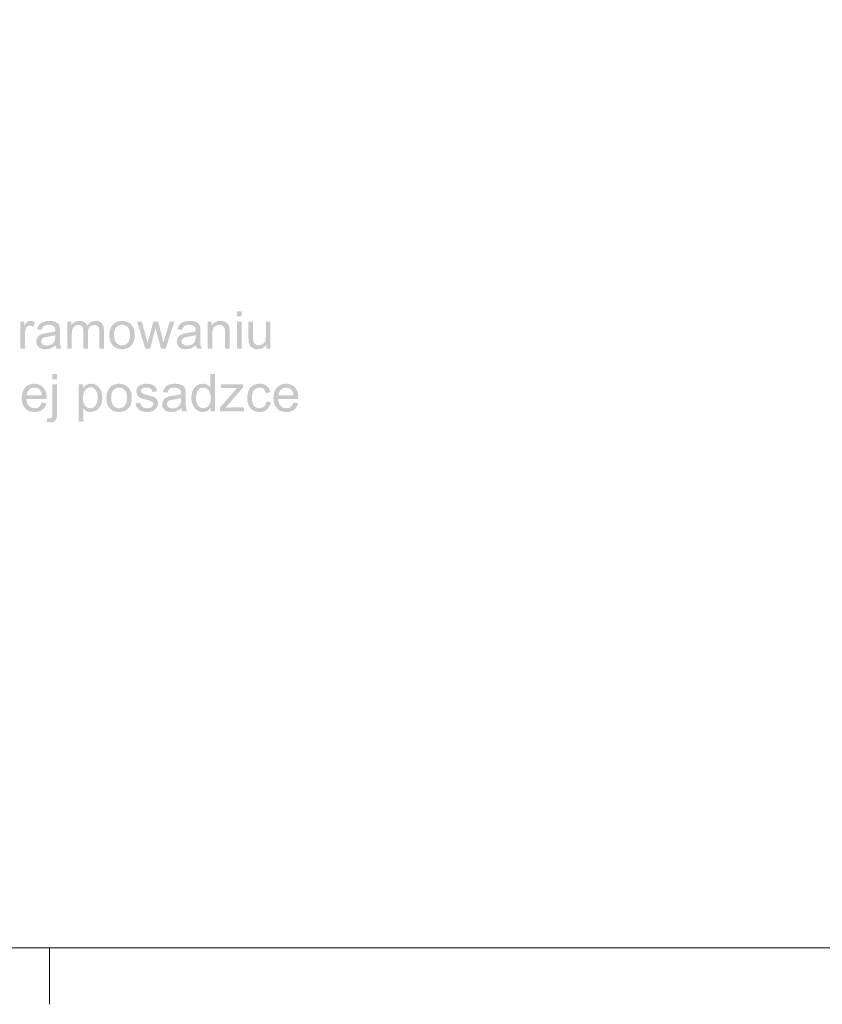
# Model space of a CAD drawing. Header units: millimetres. Extents: x 116 to 15750, y -6945 to 9999.
# Tile 40 of 150: x 6207 to 6707, y -3718 to -3103. Entities that reach past the tile are written whole.
import ezdxf

# ---------------------------------------------------------------- set-up
doc = ezdxf.new("R2010")
doc.units = ezdxf.units.MM
doc.layers.get('0').update_dxf_attribs({"color": 252})

msp = doc.modelspace()

# ---------------------------------------------------------------- hatches: boundary and pattern name
h = msp.add_hatch(color=7)
h.paths.add_polyline_path([(6342.18, -3288.16), (6342.18, -3284.86), (6345.05, -3284.86), (6345.05, -3288.16)])
h.paths.add_polyline_path([(6342.18, -3308.22), (6342.18, -3291.3), (6345.05, -3291.3), (6345.05, -3308.22)])
h = msp.add_hatch(color=7)
h.dxf.hatch_style = 2
h.paths.add_polyline_path([(6207.04, -3308.22), (6207.04, -3291.3), (6209.62, -3291.3), (6209.62, -3293.87), (6210.57, -3292.37), (6211.44, -3291.49), (6212.32, -3291.06), (6213.28, -3290.92), (6214.75, -3291.15), (6216.23, -3291.84), (6215.25, -3294.5), (6214.19, -3294.04), (6213.14, -3293.88), (6212.25, -3294.02), (6211.45, -3294.45), (6210.81, -3295.12), (6210.38, -3296.02), (6210.03, -3297.62), (6209.91, -3299.36), (6209.91, -3308.22)])
h = msp.add_hatch(color=7)
h.paths.add_polyline_path([(6229.05, -3306.13), (6227.49, -3307.29), (6225.98, -3308.04), (6224.45, -3308.46), (6222.82, -3308.6), (6221.51, -3308.51), (6220.36, -3308.26), (6219.36, -3307.83), (6218.53, -3307.24), (6217.88, -3306.51), (6217.41, -3305.69), (6217.13, -3304.77), (6217.04, -3303.76), (6217.18, -3302.57), (6217.6, -3301.49), (6218.25, -3300.56), (6219.08, -3299.84), (6221.15, -3298.9), (6222.21, -3298.68), (6223.7, -3298.47), (6225.32, -3298.25), (6226.71, -3298.02), (6227.88, -3297.76), (6228.81, -3297.48), (6228.83, -3297), (6228.83, -3296.73), (6228.63, -3295.24), (6228.02, -3294.26), (6226.65, -3293.53), (6224.75, -3293.29), (6222.99, -3293.47), (6221.77, -3294), (6220.93, -3294.98), (6220.34, -3296.51), (6217.54, -3296.13), (6218.04, -3294.5), (6218.79, -3293.22), (6219.86, -3292.24), (6221.32, -3291.52), (6223.11, -3291.07), (6225.17, -3290.92), (6227.13, -3291.05), (6228.68, -3291.43), (6229.86, -3292), (6230.67, -3292.71), (6231.22, -3293.59), (6231.57, -3294.66), (6231.68, -3295.69), (6231.71, -3297.3), (6231.71, -3301.13), (6231.73, -3302.95), (6231.76, -3304.4), (6231.81, -3305.48), (6231.89, -3306.19), (6232.62, -3308.22), (6229.63, -3308.22), (6229.26, -3307.25)])
h.paths.add_polyline_path([(6228.81, -3299.72), (6226.86, -3300.32), (6224.13, -3300.81), (6222.62, -3301.08), (6221.63, -3301.38), (6220.98, -3301.78), (6220.49, -3302.32), (6220.19, -3302.97), (6220.1, -3303.68), (6220.31, -3304.73), (6220.96, -3305.59), (6222.03, -3306.16), (6223.51, -3306.35), (6225.07, -3306.17), (6226.45, -3305.63), (6227.57, -3304.77), (6228.35, -3303.65), (6228.7, -3302.44), (6228.81, -3300.78)])
h = msp.add_hatch(color=7)
h.dxf.hatch_style = 2
h.paths.add_polyline_path([(6236.28, -3308.22), (6236.28, -3291.3), (6238.84, -3291.3), (6238.84, -3293.67), (6239.77, -3292.55), (6240.96, -3291.67), (6242.37, -3291.11), (6243.97, -3290.92), (6245.68, -3291.11), (6247.05, -3291.7), (6248.08, -3292.63), (6248.75, -3293.88), (6249.83, -3292.59), (6251.06, -3291.66), (6252.44, -3291.1), (6253.97, -3290.92), (6255.16, -3291.01), (6256.2, -3291.27), (6257.1, -3291.7), (6257.85, -3292.31), (6258.44, -3293.1), (6258.86, -3294.08), (6259.12, -3295.25), (6259.2, -3296.6), (6259.2, -3308.22), (6256.35, -3308.22), (6256.35, -3297.56), (6256.28, -3296.08), (6256.07, -3295.08), (6255.68, -3294.4), (6255.06, -3293.87), (6254.26, -3293.52), (6253.34, -3293.4), (6251.7, -3293.7), (6250.37, -3294.59), (6249.86, -3295.27), (6249.49, -3296.13), (6249.27, -3297.17), (6249.2, -3298.39), (6249.2, -3308.22), (6246.33, -3308.22), (6246.33, -3297.23), (6246.15, -3295.55), (6245.63, -3294.36), (6244.7, -3293.64), (6243.34, -3293.4), (6242.17, -3293.56), (6241.1, -3294.04), (6240.21, -3294.82), (6239.61, -3295.9), (6239.26, -3297.4), (6239.15, -3299.44), (6239.15, -3308.22)])
h = msp.add_hatch(color=7)
h.paths.add_polyline_path([(6262.57, -3299.76), (6262.74, -3297.56), (6263.23, -3295.67), (6264.04, -3294.08), (6265.19, -3292.8), (6266.34, -3291.97), (6267.61, -3291.39), (6269, -3291.04), (6270.51, -3290.92), (6272.17, -3291.06), (6273.68, -3291.49), (6275.02, -3292.2), (6276.21, -3293.2), (6277.18, -3294.46), (6277.87, -3295.93), (6278.29, -3297.61), (6278.43, -3299.52), (6278.37, -3301.06), (6278.18, -3302.44), (6277.87, -3303.64), (6277.45, -3304.66), (6276.24, -3306.32), (6274.6, -3307.57), (6272.64, -3308.34), (6270.51, -3308.6), (6268.82, -3308.46), (6267.29, -3308.03), (6265.94, -3307.32), (6264.76, -3306.32), (6263.81, -3305.06), (6263.12, -3303.54), (6262.71, -3301.78)])
h.paths.add_polyline_path([(6265.52, -3299.76), (6265.61, -3301.28), (6265.87, -3302.6), (6266.32, -3303.72), (6266.94, -3304.63), (6267.69, -3305.33), (6268.54, -3305.84), (6269.48, -3306.14), (6270.51, -3306.24), (6271.53, -3306.14), (6272.47, -3305.84), (6273.31, -3305.33), (6274.06, -3304.62), (6274.68, -3303.7), (6275.13, -3302.57), (6275.39, -3301.22), (6275.48, -3299.66), (6275.39, -3298.19), (6275.12, -3296.91), (6274.68, -3295.81), (6274.05, -3294.91), (6273.3, -3294.2), (6272.45, -3293.69), (6271.53, -3293.39), (6270.51, -3293.29), (6269.48, -3293.39), (6268.54, -3293.69), (6267.69, -3294.2), (6266.94, -3294.9), (6266.32, -3295.81), (6265.87, -3296.92), (6265.61, -3298.24)])
h = msp.add_hatch(color=7)
h.dxf.hatch_style = 2
h.paths.add_polyline_path([(6285.03, -3308.22), (6279.85, -3291.3), (6282.82, -3291.3), (6285.51, -3301.06), (6286.51, -3304.7), (6286.59, -3304.38), (6286.76, -3303.69), (6287.03, -3302.63), (6287.39, -3301.21), (6290.08, -3291.3), (6293.03, -3291.3), (6295.56, -3301.11), (6296.41, -3304.35), (6297.38, -3301.08), (6300.28, -3291.3), (6303.06, -3291.3), (6297.77, -3308.22), (6294.8, -3308.22), (6292.11, -3298.08), (6291.45, -3295.2), (6288.03, -3308.22)])
h = msp.add_hatch(color=7)
h.paths.add_polyline_path([(6316.67, -3306.13), (6315.1, -3307.29), (6313.6, -3308.04), (6312.07, -3308.46), (6310.44, -3308.6), (6309.13, -3308.51), (6307.97, -3308.26), (6306.98, -3307.83), (6306.15, -3307.24), (6305.5, -3306.51), (6305.03, -3305.69), (6304.75, -3304.77), (6304.65, -3303.76), (6304.79, -3302.57), (6305.22, -3301.49), (6305.87, -3300.56), (6306.7, -3299.84), (6308.77, -3298.9), (6309.82, -3298.68), (6311.32, -3298.47), (6312.94, -3298.25), (6314.33, -3298.02), (6315.49, -3297.76), (6316.43, -3297.48), (6316.44, -3297), (6316.45, -3296.73), (6316.24, -3295.24), (6315.63, -3294.26), (6314.27, -3293.53), (6312.37, -3293.29), (6310.61, -3293.47), (6309.38, -3294), (6308.54, -3294.98), (6307.95, -3296.51), (6305.15, -3296.13), (6305.66, -3294.5), (6306.41, -3293.22), (6307.48, -3292.24), (6308.94, -3291.52), (6310.73, -3291.07), (6312.78, -3290.92), (6314.75, -3291.05), (6316.3, -3291.43), (6317.47, -3292), (6318.29, -3292.71), (6318.83, -3293.59), (6319.19, -3294.66), (6319.29, -3295.69), (6319.33, -3297.3), (6319.33, -3301.13), (6319.34, -3302.95), (6319.38, -3304.4), (6319.43, -3305.48), (6319.51, -3306.19), (6320.24, -3308.22), (6317.24, -3308.22), (6316.87, -3307.25)])
h.paths.add_polyline_path([(6316.43, -3299.72), (6314.48, -3300.32), (6311.75, -3300.81), (6310.23, -3301.08), (6309.24, -3301.38), (6308.59, -3301.78), (6308.11, -3302.32), (6307.81, -3302.97), (6307.71, -3303.68), (6307.93, -3304.73), (6308.58, -3305.59), (6309.65, -3306.16), (6311.12, -3306.35), (6312.69, -3306.17), (6314.07, -3305.63), (6315.19, -3304.77), (6315.97, -3303.65), (6316.31, -3302.44), (6316.43, -3300.78)])
h = msp.add_hatch(color=7)
h.dxf.hatch_style = 2
h.paths.add_polyline_path([(6323.9, -3308.22), (6323.9, -3291.3), (6326.48, -3291.3), (6326.48, -3293.7), (6327.51, -3292.49), (6328.75, -3291.62), (6330.2, -3291.09), (6331.86, -3290.92), (6333.33, -3291.06), (6334.67, -3291.47), (6335.79, -3292.1), (6336.59, -3292.91), (6337.13, -3293.88), (6337.49, -3295.02), (6337.6, -3296.13), (6337.64, -3297.81), (6337.64, -3308.22), (6334.77, -3308.22), (6334.77, -3297.93), (6334.69, -3296.4), (6334.44, -3295.3), (6333.97, -3294.53), (6333.25, -3293.92), (6332.32, -3293.53), (6331.26, -3293.4), (6329.55, -3293.69), (6328.09, -3294.57), (6327.51, -3295.28), (6327.1, -3296.25), (6326.85, -3297.48), (6326.76, -3298.98), (6326.76, -3308.22)])
h = msp.add_hatch(color=7)
h.dxf.hatch_style = 2
h.paths.add_polyline_path([(6360.54, -3308.22), (6360.54, -3305.73), (6359.47, -3306.99), (6358.21, -3307.88), (6356.78, -3308.42), (6355.17, -3308.6), (6353.73, -3308.46), (6352.38, -3308.03), (6351.24, -3307.38), (6350.45, -3306.59), (6349.91, -3305.62), (6349.57, -3304.46), (6349.44, -3303.37), (6349.39, -3301.78), (6349.39, -3291.3), (6352.26, -3291.3), (6352.26, -3300.68), (6352.3, -3302.57), (6352.43, -3303.71), (6352.85, -3304.72), (6353.58, -3305.48), (6354.56, -3305.97), (6355.75, -3306.13), (6357, -3305.96), (6358.17, -3305.47), (6359.13, -3304.69), (6359.77, -3303.67), (6360.12, -3302.27), (6360.24, -3300.36), (6360.24, -3291.3), (6363.11, -3291.3), (6363.11, -3308.22)])
h = msp.add_hatch(color=7)
h.paths.add_polyline_path([(6227.11, -3327.4), (6227.11, -3324.07), (6229.98, -3324.07), (6229.98, -3327.4)])
h.paths.add_polyline_path([(6223.48, -3353.99), (6224.02, -3351.56), (6224.79, -3351.72), (6225.37, -3351.78), (6226.13, -3351.63), (6226.68, -3351.19), (6226.86, -3350.79), (6227, -3350.18), (6227.08, -3349.34), (6227.11, -3348.29), (6227.11, -3330.51), (6229.98, -3330.51), (6229.98, -3348.35), (6229.92, -3349.79), (6229.77, -3351), (6229.52, -3351.97), (6229.16, -3352.7), (6228.56, -3353.4), (6227.78, -3353.9), (6226.84, -3354.2), (6225.72, -3354.3)])
h = msp.add_hatch(color=7)
h.paths.add_polyline_path([(6325.75, -3347.43), (6325.75, -3345.29), (6324.85, -3346.4), (6323.76, -3347.18), (6322.48, -3347.65), (6321.02, -3347.81), (6319.08, -3347.53), (6317.3, -3346.7), (6315.79, -3345.36), (6314.67, -3343.58), (6313.97, -3341.43), (6313.74, -3338.99), (6313.95, -3336.57), (6314.58, -3334.39), (6315.64, -3332.57), (6317.12, -3331.23), (6318.9, -3330.41), (6320.89, -3330.13), (6322.34, -3330.29), (6323.61, -3330.77), (6324.7, -3331.52), (6325.56, -3332.46), (6325.56, -3324.07), (6328.41, -3324.07), (6328.41, -3347.43)])
h.paths.add_polyline_path([(6316.68, -3338.99), (6316.77, -3340.51), (6317.03, -3341.83), (6317.45, -3342.94), (6318.05, -3343.84), (6318.77, -3344.55), (6319.55, -3345.05), (6320.39, -3345.35), (6321.29, -3345.45), (6322.19, -3345.36), (6323.03, -3345.07), (6323.79, -3344.59), (6324.48, -3343.92), (6325.06, -3343.05), (6325.47, -3341.98), (6325.72, -3340.7), (6325.8, -3339.22), (6325.72, -3337.61), (6325.46, -3336.22), (6325.05, -3335.06), (6324.46, -3334.13), (6323.75, -3333.42), (6322.96, -3332.91), (6322.1, -3332.6), (6321.16, -3332.5), (6320.24, -3332.6), (6319.4, -3332.89), (6318.65, -3333.38), (6317.97, -3334.06), (6317.41, -3334.96), (6317, -3336.08), (6316.76, -3337.42)])
h = msp.add_hatch(color=7)
h.paths.add_polyline_path([(6220.44, -3341.98), (6223.4, -3342.35), (6222.97, -3343.57), (6222.4, -3344.65), (6221.68, -3345.59), (6220.8, -3346.38), (6219.79, -3347), (6218.64, -3347.45), (6217.37, -3347.72), (6215.96, -3347.81), (6214.2, -3347.67), (6212.63, -3347.24), (6211.26, -3346.52), (6210.07, -3345.52), (6209.12, -3344.27), (6208.44, -3342.78), (6208.04, -3341.06), (6207.9, -3339.12), (6208.04, -3337.1), (6208.45, -3335.32), (6209.13, -3333.79), (6210.1, -3332.49), (6211.28, -3331.46), (6212.62, -3330.72), (6214.13, -3330.28), (6215.8, -3330.13), (6217.42, -3330.28), (6218.89, -3330.71), (6220.19, -3331.43), (6221.35, -3332.44), (6222.29, -3333.71), (6222.96, -3335.22), (6223.36, -3336.96), (6223.5, -3338.94), (6223.48, -3339.7), (6210.86, -3339.7), (6211.02, -3341.02), (6211.34, -3342.17), (6211.81, -3343.15), (6212.44, -3343.97), (6213.19, -3344.62), (6214.03, -3345.08), (6214.96, -3345.36), (6215.98, -3345.45), (6217.44, -3345.25), (6218.67, -3344.63), (6219.67, -3343.55)])
h.paths.add_polyline_path([(6211.03, -3337.35), (6220.47, -3337.35), (6220.1, -3335.48), (6219.39, -3334.14), (6218.65, -3333.42), (6217.81, -3332.9), (6216.87, -3332.59), (6215.83, -3332.49), (6214.01, -3332.82), (6212.51, -3333.81), (6211.47, -3335.36)])
h = msp.add_hatch(color=7)
h.paths.add_polyline_path([(6243.55, -3353.91), (6243.55, -3330.51), (6246.16, -3330.51), (6246.16, -3332.71), (6247.14, -3331.58), (6248.24, -3330.77), (6249.53, -3330.29), (6251.07, -3330.13), (6253.11, -3330.41), (6254.89, -3331.25), (6256.34, -3332.59), (6257.39, -3334.39), (6258.03, -3336.52), (6258.24, -3338.84), (6258, -3341.31), (6257.3, -3343.52), (6256.16, -3345.36), (6254.6, -3346.71), (6252.77, -3347.53), (6250.86, -3347.81), (6249.5, -3347.66), (6248.29, -3347.21), (6247.25, -3346.52), (6246.42, -3345.68), (6246.42, -3353.91)])
h.paths.add_polyline_path([(6246.14, -3339.07), (6246.23, -3340.59), (6246.47, -3341.91), (6246.89, -3343.01), (6247.47, -3343.89), (6248.16, -3344.58), (6248.93, -3345.06), (6249.76, -3345.35), (6250.67, -3345.45), (6251.59, -3345.35), (6252.44, -3345.05), (6253.23, -3344.54), (6253.94, -3343.84), (6254.54, -3342.92), (6254.97, -3341.78), (6255.22, -3340.41), (6255.31, -3338.82), (6255.23, -3337.31), (6254.97, -3336), (6254.56, -3334.89), (6253.98, -3333.98), (6253.28, -3333.28), (6252.52, -3332.78), (6251.69, -3332.48), (6250.8, -3332.38), (6249.91, -3332.48), (6249.07, -3332.81), (6248.29, -3333.34), (6247.56, -3334.09), (6246.94, -3335.04), (6246.5, -3336.19), (6246.23, -3337.53)])
h = msp.add_hatch(color=7)
h.paths.add_polyline_path([(6260.75, -3338.97), (6260.91, -3336.77), (6261.4, -3334.88), (6262.22, -3333.29), (6263.36, -3332.01), (6264.51, -3331.19), (6265.78, -3330.6), (6267.17, -3330.25), (6268.68, -3330.13), (6270.34, -3330.27), (6271.85, -3330.7), (6273.19, -3331.42), (6274.38, -3332.42), (6275.35, -3333.67), (6276.05, -3335.14), (6276.46, -3336.83), (6276.6, -3338.73), (6276.54, -3340.28), (6276.35, -3341.65), (6276.05, -3342.85), (6275.62, -3343.87), (6274.41, -3345.54), (6272.77, -3346.78), (6270.81, -3347.55), (6268.68, -3347.81), (6266.99, -3347.67), (6265.47, -3347.24), (6264.12, -3346.53), (6262.94, -3345.54), (6261.98, -3344.27), (6261.29, -3342.76), (6260.88, -3340.99)])
h.paths.add_polyline_path([(6263.69, -3338.97), (6263.78, -3340.49), (6264.05, -3341.81), (6264.49, -3342.93), (6265.11, -3343.84), (6265.87, -3344.54), (6266.71, -3345.05), (6267.65, -3345.35), (6268.68, -3345.45), (6269.71, -3345.35), (6270.64, -3345.05), (6271.48, -3344.54), (6272.24, -3343.83), (6272.85, -3342.91), (6273.3, -3341.78), (6273.56, -3340.43), (6273.65, -3338.88), (6273.56, -3337.4), (6273.3, -3336.12), (6272.85, -3335.02), (6272.22, -3334.12), (6271.47, -3333.41), (6270.63, -3332.91), (6269.7, -3332.6), (6268.68, -3332.5), (6267.65, -3332.6), (6266.71, -3332.9), (6265.87, -3333.41), (6265.11, -3334.11), (6264.49, -3335.02), (6264.05, -3336.13), (6263.78, -3337.45)])
h = msp.add_hatch(color=7)
h.dxf.hatch_style = 2
h.paths.add_polyline_path([(6278.93, -3342.38), (6281.77, -3341.93), (6282.22, -3343.44), (6283.1, -3344.54), (6284.41, -3345.22), (6286.15, -3345.45), (6287.87, -3345.25), (6289.08, -3344.65), (6289.8, -3343.78), (6290.04, -3342.76), (6289.83, -3341.89), (6289.2, -3341.23), (6288.79, -3341.03), (6288.16, -3340.8), (6287.32, -3340.54), (6286.26, -3340.26), (6284.8, -3339.88), (6283.59, -3339.52), (6282.62, -3339.19), (6281.89, -3338.89), (6280.81, -3338.19), (6280.04, -3337.28), (6279.57, -3336.2), (6279.41, -3335), (6279.54, -3333.92), (6279.93, -3332.91), (6280.54, -3332.03), (6281.34, -3331.31), (6282.13, -3330.85), (6283.16, -3330.47), (6285.64, -3330.13), (6287.51, -3330.27), (6289.13, -3330.7), (6290.44, -3331.38), (6291.36, -3332.25), (6291.96, -3333.4), (6292.35, -3334.88), (6289.54, -3335.26), (6289.17, -3334.1), (6288.43, -3333.22), (6287.33, -3332.67), (6285.85, -3332.49), (6284.15, -3332.65), (6283.03, -3333.14), (6282.39, -3333.85), (6282.18, -3334.67), (6282.54, -3335.67), (6282.98, -3336.1), (6283.63, -3336.44), (6283.95, -3336.54), (6284.48, -3336.7), (6285.22, -3336.91), (6286.17, -3337.17), (6287.57, -3337.56), (6288.75, -3337.91), (6289.69, -3338.22), (6290.41, -3338.5), (6291.48, -3339.14), (6292.3, -3340.01), (6292.81, -3341.12), (6292.98, -3342.46), (6292.77, -3343.85), (6292.15, -3345.16), (6291.13, -3346.29), (6289.73, -3347.12), (6288.05, -3347.64), (6286.17, -3347.81), (6284.62, -3347.73), (6283.26, -3347.47), (6282.1, -3347.04), (6281.14, -3346.44), (6280.35, -3345.68), (6279.72, -3344.74), (6279.25, -3343.64)])
h = msp.add_hatch(color=7)
h.paths.add_polyline_path([(6307.55, -3345.34), (6305.98, -3346.5), (6304.48, -3347.26), (6302.95, -3347.67), (6301.32, -3347.81), (6300.01, -3347.73), (6298.85, -3347.47), (6297.86, -3347.04), (6297.03, -3346.45), (6296.37, -3345.72), (6295.91, -3344.9), (6295.63, -3343.98), (6295.53, -3342.97), (6295.67, -3341.78), (6296.1, -3340.7), (6296.75, -3339.77), (6297.58, -3339.05), (6299.65, -3338.11), (6300.7, -3337.89), (6302.19, -3337.68), (6303.82, -3337.47), (6305.21, -3337.23), (6306.37, -3336.97), (6307.31, -3336.69), (6307.32, -3336.21), (6307.33, -3335.95), (6307.12, -3334.45), (6306.51, -3333.47), (6305.15, -3332.74), (6303.25, -3332.5), (6301.49, -3332.68), (6300.26, -3333.21), (6299.42, -3334.19), (6298.83, -3335.72), (6296.03, -3335.34), (6296.54, -3333.71), (6297.29, -3332.43), (6298.36, -3331.45), (6299.82, -3330.73), (6301.61, -3330.28), (6303.66, -3330.13), (6305.62, -3330.26), (6307.18, -3330.64), (6308.35, -3331.22), (6309.17, -3331.92), (6309.71, -3332.8), (6310.07, -3333.87), (6310.17, -3334.9), (6310.21, -3336.52), (6310.21, -3340.34), (6310.22, -3342.16), (6310.25, -3343.61), (6310.31, -3344.69), (6310.39, -3345.4), (6311.12, -3347.43), (6308.12, -3347.43), (6307.75, -3346.46)])
h.paths.add_polyline_path([(6307.31, -3338.94), (6305.36, -3339.53), (6302.63, -3340.02), (6301.11, -3340.29), (6300.12, -3340.59), (6299.47, -3340.99), (6298.99, -3341.53), (6298.69, -3342.18), (6298.59, -3342.89), (6298.81, -3343.94), (6299.46, -3344.8), (6300.53, -3345.37), (6302, -3345.56), (6303.57, -3345.38), (6304.95, -3344.84), (6306.07, -3343.98), (6306.85, -3342.86), (6307.19, -3341.66), (6307.31, -3339.99)])
h = msp.add_hatch(color=7)
h.dxf.hatch_style = 2
h.paths.add_polyline_path([(6331.53, -3347.43), (6331.53, -3345.1), (6342.29, -3332.74), (6340.57, -3332.81), (6339.06, -3332.84), (6332.17, -3332.84), (6332.17, -3330.51), (6345.99, -3330.51), (6345.99, -3332.4), (6336.83, -3343.14), (6335.06, -3345.1), (6338.68, -3344.96), (6346.5, -3344.96), (6346.5, -3347.43)])
h = msp.add_hatch(color=7)
h.dxf.hatch_style = 2
h.paths.add_polyline_path([(6360.51, -3341.23), (6363.33, -3341.6), (6363, -3342.98), (6362.5, -3344.2), (6361.82, -3345.26), (6360.96, -3346.16), (6359.95, -3346.88), (6358.84, -3347.4), (6357.62, -3347.71), (6356.28, -3347.81), (6354.63, -3347.67), (6353.15, -3347.24), (6351.84, -3346.53), (6350.7, -3345.54), (6349.78, -3344.28), (6349.12, -3342.78), (6348.72, -3341.03), (6348.59, -3339.03), (6348.82, -3336.46), (6349.5, -3334.24), (6350.64, -3332.45), (6352.26, -3331.16), (6354.2, -3330.39), (6356.3, -3330.13), (6357.62, -3330.22), (6358.8, -3330.48), (6359.87, -3330.91), (6360.8, -3331.53), (6361.6, -3332.3), (6362.24, -3333.21), (6362.73, -3334.27), (6363.06, -3335.48), (6360.27, -3335.91), (6359.71, -3334.42), (6358.86, -3333.35), (6357.74, -3332.71), (6356.41, -3332.49), (6355.38, -3332.59), (6354.45, -3332.88), (6353.62, -3333.36), (6352.89, -3334.04), (6352.3, -3334.93), (6351.88, -3336.05), (6351.62, -3337.39), (6351.54, -3338.95), (6351.62, -3340.54), (6351.86, -3341.9), (6352.27, -3343.02), (6352.84, -3343.91), (6353.55, -3344.59), (6354.35, -3345.07), (6355.25, -3345.36), (6356.25, -3345.45), (6357.8, -3345.19), (6359.07, -3344.42), (6360, -3343.11)])
h = msp.add_hatch(color=7)
h.paths.add_polyline_path([(6377.47, -3341.98), (6380.44, -3342.35), (6380.01, -3343.57), (6379.43, -3344.65), (6378.71, -3345.59), (6377.84, -3346.38), (6376.82, -3347), (6375.68, -3347.45), (6374.4, -3347.72), (6373, -3347.81), (6371.24, -3347.67), (6369.67, -3347.24), (6368.29, -3346.52), (6367.11, -3345.52), (6366.16, -3344.27), (6365.48, -3342.78), (6365.07, -3341.06), (6364.93, -3339.12), (6365.07, -3337.1), (6365.48, -3335.32), (6366.17, -3333.79), (6367.13, -3332.49), (6368.31, -3331.46), (6369.66, -3330.72), (6371.17, -3330.28), (6372.84, -3330.13), (6374.46, -3330.28), (6375.92, -3330.71), (6377.23, -3331.43), (6378.38, -3332.44), (6379.32, -3333.71), (6379.99, -3335.22), (6380.4, -3336.96), (6380.53, -3338.94), (6380.51, -3339.7), (6367.9, -3339.7), (6368.06, -3341.02), (6368.37, -3342.17), (6368.85, -3343.15), (6369.48, -3343.97), (6370.23, -3344.62), (6371.07, -3345.08), (6372, -3345.36), (6373.01, -3345.45), (6374.48, -3345.25), (6375.71, -3344.63), (6376.7, -3343.55)])
h.paths.add_polyline_path([(6368.06, -3337.35), (6377.51, -3337.35), (6377.14, -3335.48), (6376.42, -3334.14), (6375.69, -3333.42), (6374.85, -3332.9), (6373.91, -3332.59), (6372.87, -3332.49), (6371.05, -3332.82), (6369.55, -3333.81), (6368.5, -3335.36)])

# ---------------------------------------------------------------- linework, layer by layer
at = {"color": 7, "lineweight": 0}
msp.add_lwpolyline([(4080.97, -3682.38), (8114.39, -3682.38), (8114.39, -751.74), (4080.97, -751.74)], close=True, dxfattribs=at)
at = {"color": 9, "lineweight": 0, "true_color": 0xbababa}
msp.add_lwpolyline([(6225.35, -3717.55), (6225.35, -3682.38)], dxfattribs=at)

doc.saveas('drawing.dxf')
